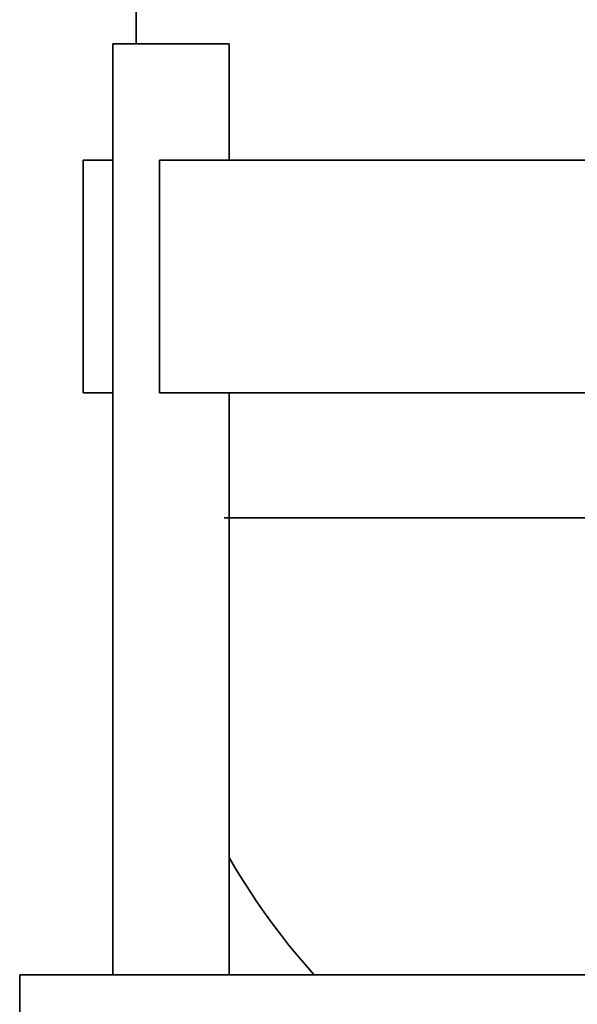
# Model space of a CAD drawing. Extents: x 0 to 420, y 0 to 297.
# Tile 12 of 39: x 159 to 183, y 163 to 205. Entities that reach past the tile are written whole.
import ezdxf

# ---------------------------------------------------------------- set-up
doc = ezdxf.new("R2010")
doc.units = 0

msp = doc.modelspace()

# ---------------------------------------------------------------- linework, layer by layer
at = {"color": 7, "lineweight": 35, "ltscale": 0.250001}
msp.add_line((163.810379, 214.422668), (163.810379, 204.422638), dxfattribs=at)
at = {"color": 7, "lineweight": 35}
for p, q in [((162.810379, 164.422653), (162.810379, 204.422653)), ((207.804871, 199.422653), (164.810379, 199.422653)), ((207.804871, 189.422653), (164.810379, 189.422653)), ((167.810379, 164.422653), (167.810379, 189.422653)), ((158.810379, 68.257339), (158.810379, 164.422653)), ((213.810394, 164.422653), (158.810379, 164.422653)), ((179.185791, 164.422653), (201.171066, 164.422653))]:
    msp.add_line(p, q, dxfattribs=at)
at = {"color": 7, "lineweight": 35, "ltscale": 0.125}
for p in [(162.810379, 204.422653), (167.810379, 199.422653)]:
    msp.add_line(p, (167.810379, 204.422653), dxfattribs=at)
at = {"color": 7, "lineweight": 35, "ltscale": 0.25}
for p, q in [((161.54039, 189.422653), (161.54039, 199.422653)), ((164.810379, 189.422653), (164.810379, 199.422653))]:
    msp.add_line(p, q, dxfattribs=at)
at = {"color": 7, "lineweight": 35, "ltscale": 0.03175}
for p, q in [((161.54039, 199.422653), (162.810379, 199.422653)), ((161.54039, 189.422653), (162.810379, 189.422653))]:
    msp.add_line(p, q, dxfattribs=at)
at = {"color": 7, "lineweight": 35, "ltscale": 0.394582}
msp.add_line((183.377945, 184.049866), (167.59465, 184.049866), dxfattribs=at)
at = {"color": 7, "lineweight": 35, "ltscale": 0.193402}
msp.add_line((171.449692, 164.422653), (179.185791, 164.422653), dxfattribs=at)
at = {"color": 7, "lineweight": 35}
msp.add_lwpolyline([(167.810364, 169.456055), (168.099289, 168.964981), (168.397476, 168.479492), (168.704819, 167.999756), (168.998703, 167.560303), (169.299973, 167.12587), (169.667419, 166.614853), (170.009964, 166.159561), (170.361084, 165.710876), (170.720673, 165.268921), (171.081238, 164.842407), (171.449692, 164.422653)], dxfattribs=at)

doc.saveas('drawing.dxf')
